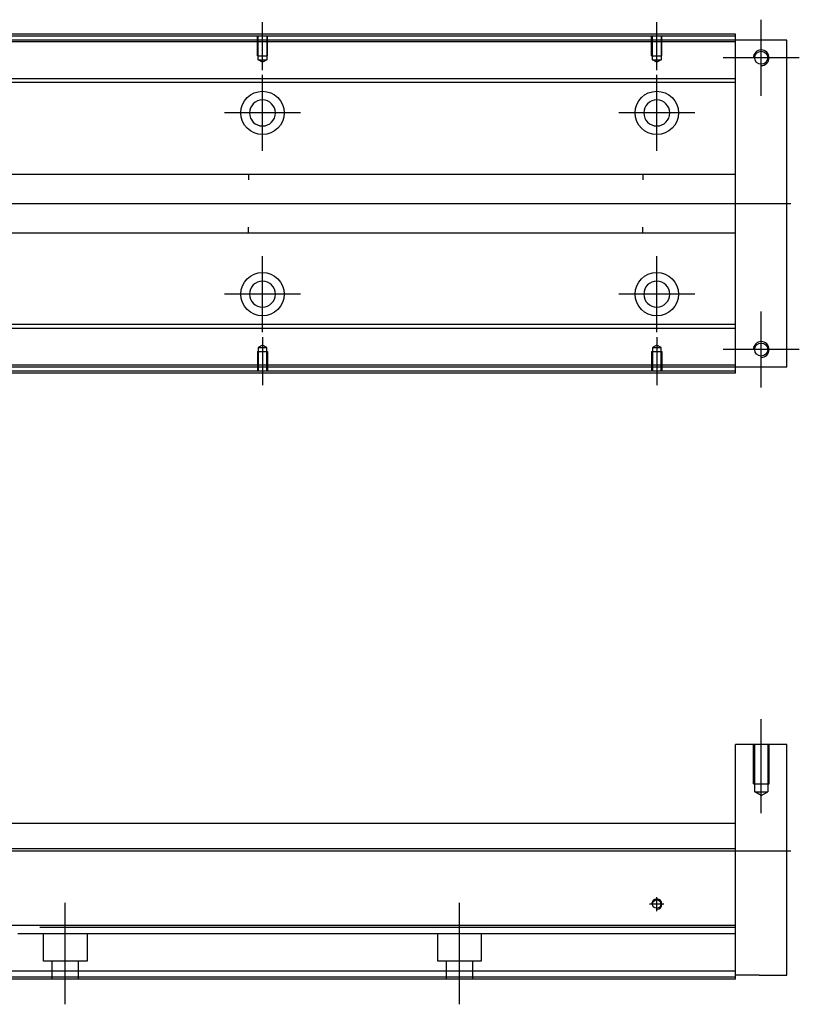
# Model space of a CAD drawing. Header units: millimetres. Extents: x 443 to 3685, y -1599 to 860.
# Tile 34 of 36: x 2989 to 3187, y -243 to 7. Entities that reach past the tile are written whole.
import ezdxf
from ezdxf.lldxf.tags import DXFTag

# ---------------------------------------------------------------- set-up
doc = ezdxf.new("R2010")
doc.units = ezdxf.units.MM
doc.layers.get('0').update_dxf_attribs({"linetype": 'CONTINUOUS'})
tags = doc.linetypes.add('DASHED', pattern=[25.72, 12.86, -12.86]).pattern_tags.tags
tags[6:7] = [DXFTag(74, 4), DXFTag(75, 0), DXFTag(340, '0'), DXFTag(46, 0.0), DXFTag(50, 0.0), DXFTag(44, 0.0), DXFTag(45, 0.0)]
tags[4:5] = [DXFTag(74, 4), DXFTag(75, 0), DXFTag(340, '0'), DXFTag(46, 0.0), DXFTag(50, 0.0), DXFTag(44, 0.0), DXFTag(45, 0.0)]

msp = doc.modelspace()

# ---------------------------------------------------------------- linework, layer by layer
at = {"ltscale": 0.2}
for p, q in [((3050.99, -5.61), (3050.99, 6.54)), ((3150.99, -5.61), (3150.99, 6.54)), ((3177.49, -12.11), (3177.49, 7.19)), ((3187.14, -2.46), (3167.84, -2.46)), ((3050.99, -26.11), (3050.99, -6.81)), ((3150.99, -26.11), (3150.99, -6.81)), ((3060.64, -16.46), (3041.34, -16.46)), ((3160.64, -16.46), (3141.34, -16.46)), ((3050.99, -72.06), (3050.99, -52.76)), ((3150.99, -72.06), (3150.99, -52.76)), ((3060.64, -62.41), (3041.34, -62.41)), ((3160.64, -62.41), (3141.34, -62.41)), ((3177.49, -86.11), (3177.49, -66.81)), ((3050.99, -73.31), (3050.99, -85.46)), ((3150.99, -73.31), (3150.99, -85.46)), ((3187.14, -76.46), (3167.84, -76.46)), ((3177.49, -194.02), (3177.49, -170.2)), ((3000.99, -242.52), (3000.99, -216.77)), ((3100.99, -242.52), (3100.99, -216.77)), ((3152.79, -217.11), (3149.19, -217.11)), ((3150.99, -218.91), (3150.99, -215.31))]:
    msp.add_line(p, q, dxfattribs=at)
at = {"linetype": 'Continuous'}
for p, q in [((3001.87, 3.04), (2730.99, 3.04)), ((3170.99, 3.04), (3001.87, 3.04)), ((3170.99, 3.04), (3170.99, 3.54)), ((3170.99, 2.04), (3170.99, 3.04)), ((3001.63, 2.04), (2730.99, 2.04)), ((3170.99, 2.04), (3001.63, 2.04)), ((3183.99, 2.04), (3170.99, 2.04)), ((3170.99, -80.96), (3170.99, 2.04)), ((3183.99, -80.96), (3183.99, 2.04)), ((2999.26, -7.78), (2866.39, -7.78)), ((2999.02, -8.78), (2866.39, -8.78)), ((3170.99, -8.78), (2999.02, -8.78)), ((3170.99, -7.78), (2999.26, -7.78)), ((2865.19, -31.96), (3170.99, -31.96)), ((3047.49, -31.96), (3047.49, -33.46)), ((3147.49, -31.96), (3147.49, -33.46)), ((3170.99, -46.96), (2865.19, -46.96)), ((3047.49, -46.96), (3047.49, -45.46)), ((3147.49, -46.96), (3147.49, -45.46)), ((3170.99, -71.14), (2984, -71.14)), ((3170.99, -70.14), (2984.24, -70.14)), ((3170.99, -81.96), (2981.39, -81.96)), ((3170.99, -80.96), (2981.63, -80.96)), ((3183.99, -80.96), (3170.99, -80.96)), ((3170.99, -81.96), (3170.99, -80.96)), ((3170.99, -82.46), (3170.99, -81.96)), ((3183.99, -176.61), (3170.99, -176.61)), ((3170.99, -202.11), (3170.99, -176.61)), ((3183.99, -235.11), (3183.99, -176.61)), ((2866.39, -196.61), (2995.73, -196.61)), ((2995.73, -196.61), (3170.99, -196.61)), ((3170.99, -203.11), (3170.99, -202.11)), ((2994.17, -203.11), (2730.99, -203.11)), ((3170.99, -203.11), (2994.17, -203.11)), ((3170.99, -222.56), (3170.99, -203.11)), ((2989.48, -222.56), (2730.99, -222.56)), ((3170.99, -222.56), (2989.48, -222.56)), ((3170.99, -223.06), (3170.99, -222.56)), ((3170.99, -234.11), (3170.99, -223.06)), ((3170.99, -234.11), (2986.7, -234.11)), ((3170.99, -236.11), (3170.99, -234.11)), ((3170.99, -236.11), (2986.22, -236.11)), ((3176.99, -235.11), (3170.99, -235.11)), ((3176.99, -235.11), (3183.99, -235.11))]:
    msp.add_line(p, q, dxfattribs=at)
at = {"linetype": 'DASHED', "ltscale": 0.1}
for p, q in [((3049.69, -1.96), (3049.69, 3.04)), ((3049.92, -2.96), (3049.92, 3.04)), ((3052.07, 3.04), (3052.07, -2.96)), ((3052.29, -1.96), (3052.29, 3.04)), ((3149.69, -1.96), (3149.69, 3.04)), ((3149.92, -2.96), (3149.92, 3.04)), ((3152.07, 3.04), (3152.07, -2.96)), ((3152.29, -1.96), (3152.29, 3.04)), ((3049.69, -1.96), (3052.29, -1.96)), ((3149.69, -1.96), (3152.29, -1.96)), ((3050.99, -3.6), (3049.92, -2.96)), ((3049.92, -2.96), (3052.07, -2.96)), ((3052.07, -2.96), (3050.99, -3.6)), ((3150.99, -3.6), (3149.92, -2.96)), ((3149.92, -2.96), (3152.07, -2.96)), ((3152.07, -2.96), (3150.99, -3.6)), ((3049.69, -76.96), (3052.29, -76.96)), ((3049.69, -76.96), (3049.69, -81.96)), ((3050.99, -75.32), (3049.92, -75.96)), ((3049.92, -75.96), (3049.92, -81.96)), ((3049.92, -75.96), (3052.07, -75.96)), ((3052.07, -75.96), (3050.99, -75.32)), ((3052.07, -81.96), (3052.07, -75.96)), ((3052.29, -76.96), (3052.29, -81.96)), ((3149.69, -76.96), (3152.29, -76.96)), ((3149.69, -76.96), (3149.69, -81.96)), ((3150.99, -75.32), (3149.92, -75.96)), ((3149.92, -75.96), (3149.92, -81.96)), ((3149.92, -75.96), (3152.07, -75.96)), ((3152.07, -75.96), (3150.99, -75.32)), ((3152.07, -81.96), (3152.07, -75.96)), ((3152.29, -76.96), (3152.29, -81.96)), ((3175.49, -186.61), (3175.49, -176.61)), ((3175.84, -188.61), (3175.84, -176.61)), ((3179.14, -176.61), (3179.14, -188.61)), ((3179.49, -186.61), (3179.49, -176.61)), ((3175.49, -186.61), (3179.49, -186.61)), ((3175.84, -188.61), (3179.14, -188.61)), ((3177.49, -189.56), (3175.84, -188.61)), ((3177.49, -189.56), (3179.14, -188.61))]:
    msp.add_line(p, q, dxfattribs=at)
at = {"linetype": 'DASHED'}
for p, q in [((3170.99, 1.54), (2730.99, 1.54)), ((3170.99, -80.46), (2981.75, -80.46)), ((3170.99, -224.61), (2988.99, -224.61)), ((2995.49, -231.61), (2995.49, -224.61)), ((3006.49, -224.61), (3006.49, -231.61)), ((3095.49, -231.61), (3095.49, -224.61)), ((3106.49, -224.61), (3106.49, -231.61)), ((3006.49, -231.61), (2995.49, -231.61)), ((2997.69, -236.11), (2997.69, -231.61)), ((3004.29, -231.61), (3004.29, -236.11)), ((3106.49, -231.61), (3095.49, -231.61)), ((3097.69, -236.11), (3097.69, -231.61)), ((3104.29, -231.61), (3104.29, -236.11)), ((3170.99, -235.61), (2986.34, -235.61))]:
    msp.add_line(p, q, dxfattribs=at)
for p, q in [((3184.99, -39.5), (2642.99, -39.46)), ((2642.99, -203.61), (3184.99, -203.61))]:
    msp.add_line(p, q)
at = {"linetype": 'Continuous'}
for centre, radius in [((3177.49, -2.46), 1.65), ((3050.99, -16.46), 5.5), ((3150.99, -16.46), 5.5), ((3050.99, -62.41), 5.5), ((3150.99, -62.41), 5.5), ((3177.49, -76.46), 1.65), ((3150.99, -217.11), 1.07)]:
    msp.add_circle(centre, radius, dxfattribs=at)
at = {"linetype": 'Continuous', "extrusion": (0, 0, -1)}
for centre in [(-3050.99, -16.46), (-3150.99, -16.46)]:
    msp.add_circle(centre, 3.3, dxfattribs=at)
at = {"linetype": 'Continuous', "extrusion": (-1e-16, 0, -1)}
for centre in [(-3050.99, -62.41), (-3150.99, -62.41)]:
    msp.add_circle(centre, 3.3, dxfattribs=at)
for centre, radius in [((3177.49, -2.46), 2), ((3177.49, -76.46), 2), ((3150.99, -217.11), 1.3)]:
    msp.add_arc(centre, radius, 270, 180)
at = {"linetype": 'Continuous'}
for points in [[(3001.99, 3.54), (2730.99, 3.54)], [(3170.99, 3.54), (3001.99, 3.54)], [(3170.99, -82.46), (2981.27, -82.46)], [(3170.99, -223.06), (2994.5, -223.06)]]:
    msp.add_open_spline(points, degree=1, dxfattribs=at)

doc.saveas('drawing.dxf')
